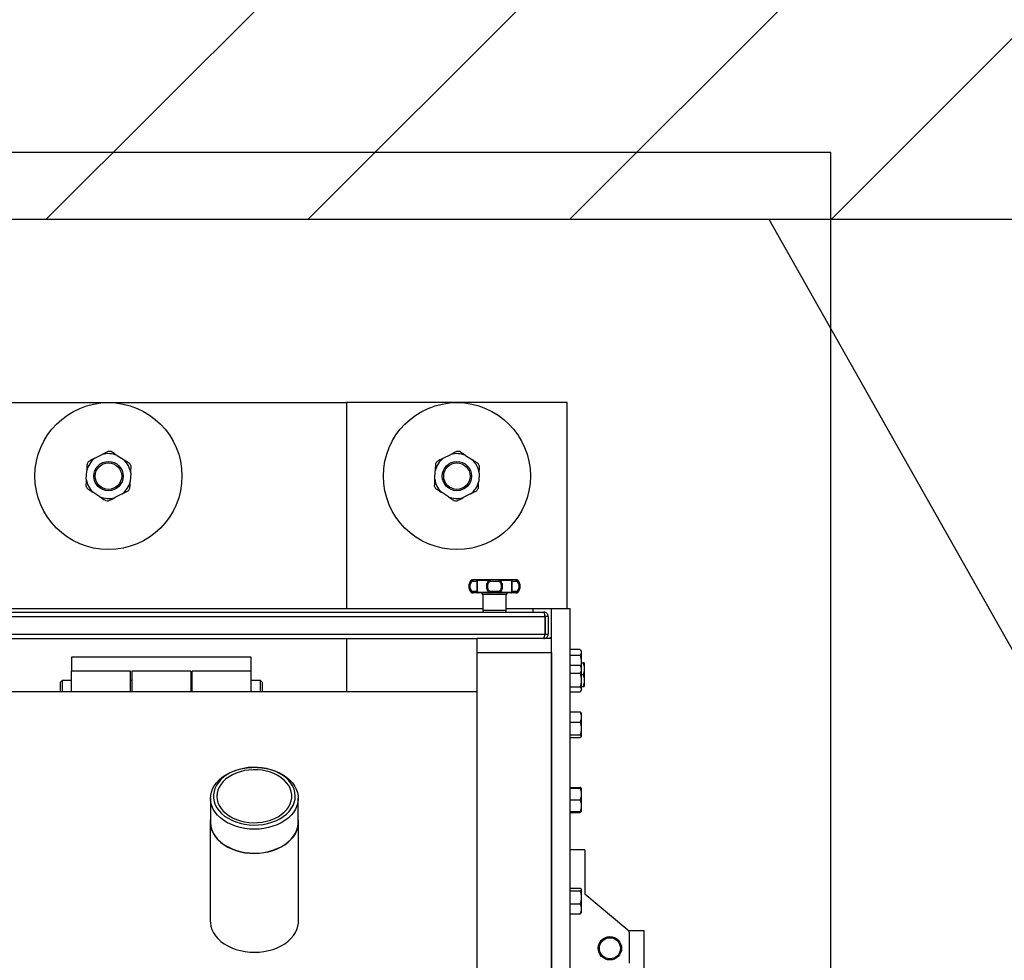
# Model space of a CAD drawing. Extents: x -21.9 to 51.8, y -25 to 17.
# Tile 29 of 53: x 14.404 to 15.069, y -6.635 to -6. Entities that reach past the tile are written whole.
import ezdxf

# ---------------------------------------------------------------- set-up
doc = ezdxf.new("R2010")
doc.units = 0
doc.header["$MEASUREMENT"] = 0
for name, color, linetype in [('ELETROCALHA', 150, 'Continuous'), ('LINHA', 40, 'Continuous'), ('PAREDES', 8, 'Continuous')]:
    doc.layers.add(name, color=color, linetype=linetype)

# ---------------------------------------------------------------- blocks, each defined once
blk = doc.blocks.new('LS- 19')
for p, q in [((-131.71659, 58.90441), (-131.26481, 58.90441)), ((-131.26481, 58.90441), (-131.26481, 58.76537)), ((-131.11583, 58.90441), (-131.26481, 58.90441)), ((-131.11583, 58.76537), (-131.11583, 58.90441)), ((-131.43494, 58.86677), (-131.42992, 58.86931)), ((-131.41991, 58.86876), (-131.4152, 58.86569)), ((-131.19956, 58.86677), (-131.19454, 58.86931)), ((-131.18453, 58.86876), (-131.17982, 58.86569)), ((-131.44073, 58.85276), (-131.44042, 58.85838)), ((-131.41067, 58.85674), (-131.41098, 58.85112)), ((-131.20535, 58.85276), (-131.20504, 58.85838)), ((-131.17529, 58.85674), (-131.1756, 58.85112)), ((-131.43149, 58.84074), (-131.4362, 58.84382)), ((-131.41646, 58.84273), (-131.42148, 58.84019)), ((-131.19611, 58.84074), (-131.20082, 58.84382)), ((-131.18108, 58.84273), (-131.1861, 58.84019)), ((-131.18065, 58.78445), (-131.17998, 58.78445)), ((-131.17994, 58.78476), (-131.17987, 58.78476)), ((-131.1799, 58.78377), (-131.17686, 58.78377)), ((-131.1764, 58.78445), (-131.16852, 58.78445)), ((-131.16798, 58.78377), (-131.16191, 58.78377)), ((-131.16137, 58.78445), (-131.15349, 58.78445)), ((-131.15303, 58.78377), (-131.14999, 58.78377)), ((-131.14995, 58.78476), (-131.1506, 58.78476)), ((-131.14991, 58.78445), (-131.14924, 58.78445)), ((-131.17998, 58.77613), (-131.18065, 58.77613)), ((-131.17929, 58.77582), (-131.17994, 58.77582)), ((-131.17686, 58.77682), (-131.1799, 58.77682)), ((-131.16852, 58.77613), (-131.1764, 58.77613)), ((-131.17289, 58.77483), (-131.17289, 58.7639)), ((-131.157, 58.77483), (-131.17289, 58.77483)), ((-131.16191, 58.77682), (-131.16798, 58.77682)), ((-131.15349, 58.77613), (-131.16137, 58.77613)), ((-131.157, 58.7639), (-131.157, 58.77483)), ((-131.14999, 58.77682), (-131.15303, 58.77682)), ((-131.15002, 58.77582), (-131.14995, 58.77582)), ((-131.14924, 58.77613), (-131.14991, 58.77613)), ((-131.84978, 58.76291), (-131.13163, 58.76291)), ((-131.80851, 58.76537), (-131.17289, 58.76537)), ((-131.157, 58.7639), (-131.17289, 58.7639)), ((-131.157, 58.76537), (-131.12641, 58.76537)), ((-131.13902, 58.76537), (-131.13902, 58.76291)), ((-131.12641, 57.59345), (-131.12641, 58.76537)), ((-131.12641, 58.76537), (-131.1138, 58.76537)), ((-131.1138, 57.59345), (-131.1138, 58.76537)), ((-131.85042, 58.75993), (-131.13098, 58.75993)), ((-131.13098, 58.75993), (-131.13098, 58.74801)), ((-131.12865, 58.75993), (-131.13063, 58.75993)), ((-131.13063, 58.75993), (-131.13063, 58.74801)), ((-131.12865, 58.75993), (-131.12865, 58.74801)), ((-131.85042, 58.74801), (-131.13098, 58.74801)), ((-131.13063, 58.74801), (-131.12865, 58.74801)), ((-131.80454, 58.74503), (-131.17686, 58.74503)), ((-131.26481, 58.74503), (-131.26481, 58.70896)), ((-131.17686, 58.74503), (-131.17686, 58.73557)), ((-131.12641, 58.74503), (-131.17686, 58.74503)), ((-131.13163, 58.74503), (-131.13163, 58.74549)), ((-131.12641, 58.74551), (-131.12767, 58.74551)), ((-131.12767, 58.74551), (-131.12767, 58.74503)), ((-131.12641, 58.73557), (-131.12641, 58.74503)), ((-131.17686, 58.73557), (-131.17686, 57.62325)), ((-131.17686, 58.73557), (-131.12641, 58.73557)), ((-131.12641, 58.73557), (-131.12641, 57.62325)), ((-131.1138, 58.73778), (-131.10706, 58.73778)), ((-131.10635, 58.73657), (-131.10688, 58.73749)), ((-131.10635, 58.73657), (-131.10635, 58.73575)), ((-131.10635, 58.73575), (-131.10635, 58.72915)), ((-131.45058, 58.7324), (-131.45058, 58.72294)), ((-131.32941, 58.7324), (-131.45058, 58.7324)), ((-131.32941, 58.72294), (-131.32941, 58.7324)), ((-131.1138, 58.73372), (-131.10706, 58.73372)), ((-131.10635, 58.72915), (-131.10635, 58.72601)), ((-131.10635, 58.72862), (-131.10507, 58.72862)), ((-131.10436, 58.72862), (-131.10436, 58.72465)), ((-131.41085, 58.72294), (-131.45058, 58.72294)), ((-131.45058, 58.70896), (-131.45058, 58.72294)), ((-131.41085, 58.70896), (-131.41085, 58.72294)), ((-131.37013, 58.72294), (-131.40986, 58.72294)), ((-131.40986, 58.72294), (-131.40986, 58.72138)), ((-131.40986, 58.72138), (-131.40986, 58.70896)), ((-131.37013, 58.72294), (-131.37013, 58.72138)), ((-131.37013, 58.72138), (-131.37013, 58.70896)), ((-131.32941, 58.72294), (-131.36914, 58.72294)), ((-131.36914, 58.70896), (-131.36914, 58.72294)), ((-131.32941, 58.70896), (-131.32941, 58.72294)), ((-131.1138, 58.72717), (-131.10706, 58.72717)), ((-131.1138, 58.72158), (-131.10706, 58.72158)), ((-131.10635, 58.72601), (-131.10673, 58.72667)), ((-131.10635, 58.72601), (-131.10635, 58.72437)), ((-131.10635, 58.72437), (-131.10635, 58.71704)), ((-131.10436, 58.72465), (-131.10436, 58.7167)), ((-131.45703, 58.71663), (-131.45803, 58.71564)), ((-131.45803, 58.70896), (-131.45803, 58.71564)), ((-131.45058, 58.71663), (-131.45703, 58.71663)), ((-131.45703, 58.71663), (-131.45703, 58.70896)), ((-131.40986, 58.71663), (-131.41085, 58.71663)), ((-131.36914, 58.71663), (-131.37013, 58.71663)), ((-131.32296, 58.71663), (-131.32941, 58.71663)), ((-131.32197, 58.71564), (-131.32296, 58.71663)), ((-131.32296, 58.70896), (-131.32296, 58.71663)), ((-131.32197, 58.71564), (-131.32197, 58.70896)), ((-131.10635, 58.72068), (-131.10507, 58.72068)), ((-131.10635, 58.71704), (-131.10635, 58.71073)), ((-131.10436, 58.7167), (-131.10436, 58.71273)), ((-131.17686, 58.70896), (-131.80454, 58.70896)), ((-131.1138, 58.71249), (-131.10706, 58.71249)), ((-131.1138, 58.70897), (-131.10706, 58.70897)), ((-131.10673, 58.70947), (-131.10635, 58.71012)), ((-131.10635, 58.71273), (-131.10507, 58.71273)), ((-131.10635, 58.71073), (-131.10635, 58.71012)), ((-131.1138, 58.6955), (-131.10706, 58.6955)), ((-131.10635, 58.69476), (-131.10644, 58.69492)), ((-131.10635, 58.69476), (-131.10635, 58.69206)), ((-131.1138, 58.68861), (-131.10706, 58.68861)), ((-131.10635, 58.69206), (-131.10635, 58.68427)), ((-131.10635, 58.68427), (-131.10635, 58.67902)), ((-131.1138, 58.67992), (-131.10706, 58.67992)), ((-131.1138, 58.67813), (-131.10706, 58.67813)), ((-131.10644, 58.67871), (-131.10635, 58.67887)), ((-131.10635, 58.67902), (-131.10635, 58.67887)), ((-131.32883, 58.65804), (-131.32895, 58.65803)), ((-131.32531, 58.65803), (-131.32543, 58.65804)), ((-131.1138, 58.64454), (-131.10706, 58.64454)), ((-131.1138, 58.64401), (-131.10706, 58.64401)), ((-131.10706, 58.64454), (-131.10691, 58.64401)), ((-131.10635, 58.64401), (-131.10635, 58.64004)), ((-131.35674, 58.63716), (-131.35674, 58.62099)), ((-131.29752, 58.62099), (-131.29752, 58.63716)), ((-131.1138, 58.63607), (-131.10706, 58.63607)), ((-131.10635, 58.64004), (-131.10635, 58.63209)), ((-131.1138, 58.62812), (-131.10706, 58.62812)), ((-131.1138, 58.62812), (-131.10706, 58.62812)), ((-131.10635, 58.63209), (-131.10635, 58.62812)), ((-131.1138, 58.62759), (-131.10706, 58.62759)), ((-131.35692, 58.62099), (-131.35692, 58.55421)), ((-131.29734, 58.55421), (-131.29734, 58.62099)), ((-131.10387, 58.60238), (-131.1138, 58.60238)), ((-131.10387, 58.60238), (-131.10387, 58.57259)), ((-131.1138, 58.57645), (-131.10706, 58.57645)), ((-131.1138, 58.57466), (-131.10706, 58.57466)), ((-131.10635, 58.57571), (-131.10644, 58.57586)), ((-131.10635, 58.57571), (-131.10635, 58.57556)), ((-131.10635, 58.57556), (-131.10635, 58.57032)), ((-131.10635, 58.57032), (-131.10635, 58.56253)), ((-131.10387, 58.57259), (-131.07479, 58.54836)), ((-131.1138, 58.56598), (-131.10706, 58.56598)), ((-131.10635, 58.56253), (-131.10635, 58.55982)), ((-131.1138, 58.55908), (-131.10706, 58.55908)), ((-131.10644, 58.55966), (-131.10635, 58.55982)), ((-131.0743, 58.54776), (-131.06414, 58.54776)), ((-131.07407, 58.54683), (-131.07407, 58.52591)), ((-131.06414, 58.54776), (-131.06414, 57.79992))]:
    blk.add_line(p, q)
blk.add_lwpolyline([(-132.03937, 57.61828), (-131.8904, 57.61828), (-131.8904, 57.28557), (-130.93786, 57.28557), (-130.93786, 59.07325), (-131.8904, 59.07325), (-131.8904, 58.74054), (-132.03937, 58.74054), (-132.03937, 57.61828)])
at = {"flags": 128}
for points in [[(-131.17929, 58.78476), (-131.17941, 58.78474), (-131.17953, 58.78468), (-131.17963, 58.78459), (-131.17972, 58.78447), (-131.1798, 58.78432), (-131.17985, 58.78415), (-131.17989, 58.78396), (-131.1799, 58.78377)], [(-131.16852, 58.78445), (-131.16851, 58.78452), (-131.16849, 58.78458), (-131.16847, 58.78464), (-131.16845, 58.78468), (-131.16843, 58.78472), (-131.16841, 58.78474), (-131.16838, 58.78476), (-131.16836, 58.78476)], [(-131.16836, 58.78476), (-131.16829, 58.78474), (-131.16822, 58.78468), (-131.16815, 58.78459), (-131.16809, 58.78447), (-131.16805, 58.78432), (-131.16801, 58.78415), (-131.16799, 58.78396), (-131.16798, 58.78377)], [(-131.16191, 58.78377), (-131.1619, 58.78396), (-131.16188, 58.78415), (-131.16185, 58.78432), (-131.1618, 58.78447), (-131.16174, 58.78459), (-131.16168, 58.78468), (-131.1616, 58.78474), (-131.16153, 58.78476)], [(-131.16153, 58.78476), (-131.16151, 58.78476), (-131.16148, 58.78474), (-131.16146, 58.78472), (-131.16144, 58.78468), (-131.16142, 58.78464), (-131.1614, 58.78458), (-131.16138, 58.78452), (-131.16137, 58.78445)], [(-131.14999, 58.78377), (-131.15, 58.78396), (-131.15004, 58.78415), (-131.15009, 58.78432), (-131.15017, 58.78447), (-131.15026, 58.78459), (-131.15036, 58.78468), (-131.15048, 58.78474), (-131.1506, 58.78476)], [(-131.1799, 58.77682), (-131.17989, 58.77662), (-131.17985, 58.77643), (-131.1798, 58.77626), (-131.17972, 58.77611), (-131.17963, 58.77599), (-131.17953, 58.7759), (-131.17941, 58.77584), (-131.17929, 58.77582)], [(-131.16852, 58.77613), (-131.16851, 58.77606), (-131.16849, 58.776), (-131.16847, 58.77595), (-131.16845, 58.7759), (-131.16843, 58.77587), (-131.16841, 58.77584), (-131.16838, 58.77583), (-131.16836, 58.77582)], [(-131.16798, 58.77682), (-131.16799, 58.77662), (-131.16801, 58.77643), (-131.16805, 58.77626), (-131.16809, 58.77611), (-131.16815, 58.77599), (-131.16822, 58.7759), (-131.16829, 58.77584), (-131.16836, 58.77582)], [(-131.16153, 58.77582), (-131.1616, 58.77584), (-131.16168, 58.7759), (-131.16174, 58.77599), (-131.1618, 58.77611), (-131.16185, 58.77626), (-131.16188, 58.77643), (-131.1619, 58.77662), (-131.16191, 58.77682)], [(-131.16153, 58.77582), (-131.16151, 58.77583), (-131.16148, 58.77584), (-131.16146, 58.77587), (-131.16144, 58.7759), (-131.16142, 58.77595), (-131.1614, 58.776), (-131.16138, 58.77606), (-131.16137, 58.77613)], [(-131.1506, 58.77582), (-131.15048, 58.77584), (-131.15036, 58.7759), (-131.15026, 58.77599), (-131.15017, 58.77611), (-131.15009, 58.77626), (-131.15004, 58.77643), (-131.15, 58.77662), (-131.14999, 58.77682)], [(-131.3176, 58.61736), (-131.32074, 58.61674), (-131.32396, 58.61636), (-131.32721, 58.61624), (-131.33047, 58.61638), (-131.33369, 58.61676), (-131.33682, 58.61739), (-131.33984, 58.61827), (-131.3427, 58.61937), (-131.34538, 58.62069), (-131.34783, 58.62221), (-131.35004, 58.62391), (-131.35196, 58.62577), (-131.35358, 58.62777), (-131.35489, 58.62988), (-131.35585, 58.63208), (-131.35647, 58.63434), (-131.35673, 58.63664), (-131.35663, 58.63894), (-131.35617, 58.64122), (-131.35536, 58.64346), (-131.35421, 58.64561), (-131.35273, 58.64766), (-131.35094, 58.64959), (-131.34886, 58.65137), (-131.34651, 58.65297), (-131.34393, 58.65438), (-131.34115, 58.65558), (-131.33819, 58.65656), (-131.33511, 58.6573), (-131.33192, 58.6578), (-131.32895, 58.65803)], [(-131.31824, 58.62009), (-131.31531, 58.62093), (-131.31254, 58.62199), (-131.30997, 58.62328), (-131.30761, 58.62476), (-131.30551, 58.62642), (-131.30369, 58.62824), (-131.30218, 58.63019), (-131.30099, 58.63226), (-131.30015, 58.6344), (-131.29965, 58.6366), (-131.29951, 58.63883), (-131.29974, 58.64105), (-131.30032, 58.64324), (-131.30125, 58.64537), (-131.30251, 58.64741), (-131.3041, 58.64934), (-131.30599, 58.65112), (-131.30815, 58.65274), (-131.31057, 58.65418), (-131.31319, 58.65541), (-131.316, 58.65642), (-131.31896, 58.6572), (-131.32202, 58.65774), (-131.32514, 58.65802), (-131.3283, 58.65806), (-131.33144, 58.65784), (-131.33452, 58.65736), (-131.3375, 58.65665), (-131.34035, 58.65569), (-131.34303, 58.65452), (-131.3455, 58.65313), (-131.34773, 58.65156), (-131.3497, 58.64981), (-131.35136, 58.64792), (-131.35272, 58.64591), (-131.35374, 58.6438), (-131.35441, 58.64163), (-131.35472, 58.63941), (-131.35468, 58.63718), (-131.35428, 58.63497), (-131.35352, 58.63281), (-131.35242, 58.63072), (-131.35099, 58.62874), (-131.34925, 58.62688), (-131.34722, 58.62517), (-131.34493, 58.62364), (-131.34241, 58.62231), (-131.33968, 58.62118), (-131.3368, 58.62029), (-131.33378, 58.61963), (-131.33069, 58.61921), (-131.32754, 58.61905), (-131.32439, 58.61915), (-131.32127, 58.61949), (-131.31824, 58.62009)], [(-131.31897, 58.62163), (-131.3162, 58.62243), (-131.31357, 58.62345), (-131.31114, 58.62469), (-131.30893, 58.62612), (-131.30697, 58.62773), (-131.3053, 58.62949), (-131.30393, 58.63138), (-131.3029, 58.63337), (-131.3022, 58.63543), (-131.30185, 58.63754), (-131.30185, 58.63966), (-131.30221, 58.64176), (-131.30292, 58.64382), (-131.30397, 58.64581), (-131.30535, 58.64769), (-131.30703, 58.64945), (-131.30899, 58.65105), (-131.31121, 58.65248), (-131.31365, 58.65371), (-131.31628, 58.65473), (-131.31906, 58.65552), (-131.32196, 58.65608), (-131.32493, 58.65639), (-131.32793, 58.65644), (-131.33092, 58.65625), (-131.33385, 58.65581), (-131.33669, 58.65513), (-131.3394, 58.65421), (-131.34193, 58.65308), (-131.34426, 58.65174), (-131.34635, 58.65022), (-131.34816, 58.64853), (-131.34968, 58.6467), (-131.35089, 58.64476), (-131.35176, 58.64273), (-131.35228, 58.64065), (-131.35246, 58.63853), (-131.35227, 58.63641), (-131.35174, 58.63433), (-131.35085, 58.6323), (-131.34964, 58.63036), (-131.34811, 58.62854), (-131.34628, 58.62686), (-131.34419, 58.62534), (-131.34186, 58.62401), (-131.33932, 58.62288), (-131.3366, 58.62197), (-131.33376, 58.6213), (-131.33082, 58.62086), (-131.32783, 58.62068), (-131.32483, 58.62075), (-131.32187, 58.62106), (-131.31897, 58.62163)], [(-131.32531, 58.65803), (-131.32218, 58.65778), (-131.31899, 58.65727), (-131.31591, 58.65651), (-131.31297, 58.65552), (-131.31019, 58.65431), (-131.30762, 58.65289), (-131.30529, 58.65128), (-131.30323, 58.6495), (-131.30145, 58.64756), (-131.29998, 58.6455), (-131.29885, 58.64334), (-131.29806, 58.64111), (-131.29762, 58.63883), (-131.29754, 58.63652), (-131.29782, 58.63423), (-131.29845, 58.63197), (-131.29943, 58.62977), (-131.30075, 58.62766), (-131.30239, 58.62567), (-131.30433, 58.62382), (-131.30655, 58.62212), (-131.30901, 58.62062), (-131.3117, 58.61931), (-131.31457, 58.61822), (-131.3176, 58.61736)], [(-131.35674, 58.62335), (-131.35689, 58.62207), (-131.35688, 58.61979), (-131.35652, 58.61752), (-131.35582, 58.6153), (-131.35478, 58.61314), (-131.35341, 58.61108), (-131.35174, 58.60913), (-131.34978, 58.60732), (-131.34756, 58.60567), (-131.34509, 58.6042), (-131.34242, 58.60292), (-131.33956, 58.60186), (-131.33656, 58.60102), (-131.33345, 58.60042), (-131.33027, 58.60006), (-131.32704, 58.59994), (-131.32382, 58.60007), (-131.32064, 58.60045), (-131.31754, 58.60106)], [(-131.31754, 58.60106), (-131.31454, 58.60191), (-131.3117, 58.60299), (-131.30903, 58.60427), (-131.30658, 58.60575), (-131.30437, 58.60741), (-131.30242, 58.60923), (-131.30077, 58.61118), (-131.29942, 58.61326), (-131.2984, 58.61542), (-131.29771, 58.61764), (-131.29737, 58.61991), (-131.29738, 58.62219), (-131.29752, 58.62335)], [(-131.35674, 58.62099), (-131.35673, 58.62047), (-131.35647, 58.61817), (-131.35585, 58.61591), (-131.35489, 58.61371), (-131.35358, 58.6116), (-131.35196, 58.6096), (-131.35004, 58.60774), (-131.34783, 58.60604), (-131.34538, 58.60452), (-131.3427, 58.6032), (-131.33984, 58.6021), (-131.33682, 58.60123), (-131.33369, 58.60059), (-131.33047, 58.60021), (-131.32721, 58.60007), (-131.32396, 58.6002), (-131.32074, 58.60057), (-131.3176, 58.60119)], [(-131.3176, 58.60119), (-131.31457, 58.60205), (-131.3117, 58.60314), (-131.30901, 58.60445), (-131.30655, 58.60596), (-131.30433, 58.60765), (-131.30239, 58.6095), (-131.30075, 58.61149), (-131.29943, 58.6136), (-131.29845, 58.6158), (-131.29782, 58.61806), (-131.29754, 58.62035), (-131.29752, 58.62099)], [(-131.35692, 58.55421), (-131.35688, 58.55301), (-131.35652, 58.55075), (-131.35582, 58.54852), (-131.35478, 58.54636), (-131.35341, 58.5443), (-131.35174, 58.54235), (-131.34978, 58.54054), (-131.34756, 58.53889), (-131.34509, 58.53742), (-131.34242, 58.53614), (-131.33956, 58.53508), (-131.33656, 58.53425), (-131.33345, 58.53364), (-131.33027, 58.53328), (-131.32704, 58.53316), (-131.32382, 58.53329), (-131.32064, 58.53367), (-131.31754, 58.53428)], [(-131.31754, 58.53428), (-131.31454, 58.53513), (-131.3117, 58.53621), (-131.30903, 58.53749), (-131.30658, 58.53897), (-131.30437, 58.54063), (-131.30242, 58.54245), (-131.30077, 58.54441), (-131.29942, 58.54648), (-131.2984, 58.54864), (-131.29771, 58.55087), (-131.29737, 58.55313), (-131.29734, 58.55421)]]:
    blk.add_lwpolyline(points, dxfattribs=at)
for centre, radius in [((-131.4257, 58.85475), 0.04966), ((-131.19032, 58.85475), 0.04966), ((-131.4257, 58.85475), 0.00993), ((-131.4257, 58.85475), 0.00894), ((-131.19032, 58.85475), 0.00993), ((-131.19032, 58.85475), 0.00894), ((-131.08698, 58.53584), 0.00788), ((-131.08698, 58.53584), 0.00714)]:
    blk.add_circle(centre, radius)
for centre, radius, start, end in [((-131.4257, 58.85475), 0.01516, 67.53397, 106.15079), ((-131.4257, 58.85475), 0.01665, 83.36975, 90.31501), ((-131.19032, 58.85475), 0.01516, 67.53397, 106.15079), ((-131.19032, 58.85475), 0.01665, 83.36975, 90.31501), ((-131.4257, 58.85475), 0.01516, 127.53397, 166.15079), ((-131.4257, 58.85475), 0.01665, 143.36975, 150.31501), ((-131.4257, 58.85475), 0.01516, 7.53397, 46.15079), ((-131.4257, 58.85475), 0.01665, 23.36975, 30.31501), ((-131.19032, 58.85475), 0.01516, 127.53397, 166.15079), ((-131.19032, 58.85475), 0.01665, 143.36975, 150.31501), ((-131.19032, 58.85475), 0.01516, 7.53397, 46.15079), ((-131.19032, 58.85475), 0.01665, 23.36975, 30.31501), ((-131.4257, 58.85475), 0.01665, 203.36975, 210.31501), ((-131.4257, 58.85475), 0.01516, 187.53397, 226.15079), ((-131.4257, 58.85475), 0.01516, 307.53397, 346.15079), ((-131.19032, 58.85475), 0.01665, 203.36975, 210.31501), ((-131.19032, 58.85475), 0.01516, 187.53397, 226.15079), ((-131.19032, 58.85475), 0.01516, 307.53397, 346.15079), ((-131.4257, 58.85475), 0.01516, 247.53397, 286.15079), ((-131.4257, 58.85475), 0.01665, 323.36975, 330.31501), ((-131.19032, 58.85475), 0.01516, 247.53397, 286.15079), ((-131.19032, 58.85475), 0.01665, 323.36975, 330.31501), ((-131.4257, 58.85475), 0.01665, 263.36975, 270.31501), ((-131.19032, 58.85475), 0.01665, 263.36975, 270.31501), ((-131.1763, 58.78029), 0.00602, 136.2623, 223.7377), ((-131.17994, 58.78377), 0.000993, 90, 136.2623), ((-131.17929, 58.78383), 0.000932, 90.25002, 137.84997), ((-131.17588, 58.78377), 0.000989, 90.25191, 180.24628), ((-131.17585, 58.78411), 0.000652, 92.61971, 148.09483), ((-131.15404, 58.78411), 0.000652, 31.90828, 87.38283), ((-131.15402, 58.78377), 0.000989, 359.75371, 89.75154), ((-131.1506, 58.78383), 0.000932, 42.15236, 89.74765), ((-131.14995, 58.78377), 0.000993, 43.7377, 90), ((-131.15359, 58.78029), 0.00602, 316.2623, 43.7377), ((-131.17994, 58.77682), 0.000993, 223.7377, 270), ((-131.17929, 58.77675), 0.000932, 222.14988, 269.75116), ((-131.17588, 58.77681), 0.000989, 179.75378, 269.74802), ((-131.17585, 58.77647), 0.000652, 211.90489, 267.38177), ((-131.17388, 58.77483), 0.000993, 0, 90), ((-131.15601, 58.77483), 0.000993, 90, 180), ((-131.15402, 58.77681), 0.000989, 270.24852, 0.24623), ((-131.15404, 58.77647), 0.000652, 272.61569, 328.09199), ((-131.1506, 58.77675), 0.000932, 270.25117, 317.84779), ((-131.14995, 58.77682), 0.000993, 270, 316.2623), ((-131.1719, 58.7639), 0.000993, 180, 270), ((-131.15799, 58.7639), 0.000993, 270, 0), ((-131.07606, 58.54683), 0.00199, 0, 50.19443)]:
    blk.add_arc(centre, radius, start, end)
for points, knots in [([(-131.42579, 58.8714), (-131.42598, 58.87131), (-131.42733, 58.87062), (-131.42872, 58.86992), (-131.42992, 58.86931)], [0, 0, 0, 0, 0.136308, 1, 1, 1, 1]), ([(-131.41991, 58.86876), (-131.42038, 58.86907), (-131.42169, 58.86992), (-131.42296, 58.87076), (-131.42378, 58.87129)], [0, 0, 0, 0, 0.363481, 1, 1, 1, 1]), ([(-131.19041, 58.8714), (-131.1906, 58.87131), (-131.19195, 58.87062), (-131.19334, 58.86992), (-131.19454, 58.86931)], [0, 0, 0, 0, 0.136308, 1, 1, 1, 1]), ([(-131.18453, 58.86876), (-131.185, 58.86907), (-131.18631, 58.86992), (-131.18758, 58.87076), (-131.1884, 58.87129)], [0, 0, 0, 0, 0.363481, 1, 1, 1, 1]), ([(-131.44017, 58.863), (-131.44018, 58.86279), (-131.44026, 58.86127), (-131.44035, 58.85972), (-131.44042, 58.85838)], [0, 0, 0, 0, 0.136299, 1, 1, 1, 1]), ([(-131.43494, 58.86677), (-131.43505, 58.86672), (-131.43644, 58.86602), (-131.4378, 58.86532), (-131.43906, 58.86469)], [0, 0, 0, 0, 0.078411, 1, 1, 1, 1]), ([(-131.41133, 58.86316), (-131.41184, 58.86349), (-131.41312, 58.86433), (-131.41442, 58.86518), (-131.4152, 58.86569)], [0, 0, 0, 0, 0.404181, 1, 1, 1, 1]), ([(-131.41067, 58.85674), (-131.41066, 58.85686), (-131.41058, 58.85842), (-131.41049, 58.85995), (-131.41042, 58.86136)], [0, 0, 0, 0, 0.078409, 1, 1, 1, 1]), ([(-131.20479, 58.863), (-131.2048, 58.86279), (-131.20488, 58.86127), (-131.20497, 58.85972), (-131.20504, 58.85838)], [0, 0, 0, 0, 0.136299, 1, 1, 1, 1]), ([(-131.19956, 58.86677), (-131.19967, 58.86672), (-131.20106, 58.86602), (-131.20242, 58.86532), (-131.20368, 58.86469)], [0, 0, 0, 0, 0.078411, 1, 1, 1, 1]), ([(-131.17595, 58.86316), (-131.17646, 58.86349), (-131.17774, 58.86433), (-131.17904, 58.86518), (-131.17982, 58.86569)], [0, 0, 0, 0, 0.404181, 1, 1, 1, 1]), ([(-131.17529, 58.85674), (-131.17528, 58.85686), (-131.1752, 58.85842), (-131.17511, 58.85995), (-131.17504, 58.86136)], [0, 0, 0, 0, 0.078409, 1, 1, 1, 1]), ([(-131.44073, 58.85276), (-131.44074, 58.85264), (-131.44082, 58.85109), (-131.44091, 58.84956), (-131.44098, 58.84815)], [0, 0, 0, 0, 0.078408, 1, 1, 1, 1]), ([(-131.41124, 58.84651), (-131.41122, 58.84671), (-131.41114, 58.84823), (-131.41105, 58.84978), (-131.41098, 58.85112)], [0, 0, 0, 0, 0.136299, 1, 1, 1, 1]), ([(-131.20535, 58.85276), (-131.20536, 58.85264), (-131.20544, 58.85109), (-131.20553, 58.84956), (-131.2056, 58.84815)], [0, 0, 0, 0, 0.078408, 1, 1, 1, 1]), ([(-131.17586, 58.84651), (-131.17584, 58.84671), (-131.17576, 58.84823), (-131.17567, 58.84978), (-131.1756, 58.85112)], [0, 0, 0, 0, 0.136299, 1, 1, 1, 1]), ([(-131.44007, 58.84635), (-131.43956, 58.84601), (-131.43828, 58.84518), (-131.43698, 58.84433), (-131.4362, 58.84382)], [0, 0, 0, 0, 0.404186, 1, 1, 1, 1]), ([(-131.43149, 58.84074), (-131.43102, 58.84043), (-131.42972, 58.83958), (-131.42844, 58.83875), (-131.42762, 58.83821)], [0, 0, 0, 0, 0.363475, 1, 1, 1, 1]), ([(-131.41646, 58.84273), (-131.41636, 58.84279), (-131.41496, 58.84349), (-131.4136, 58.84418), (-131.41234, 58.84482)], [0, 0, 0, 0, 0.078411, 1, 1, 1, 1]), ([(-131.20469, 58.84635), (-131.20418, 58.84601), (-131.2029, 58.84518), (-131.2016, 58.84433), (-131.20082, 58.84382)], [0, 0, 0, 0, 0.404186, 1, 1, 1, 1]), ([(-131.19611, 58.84074), (-131.19564, 58.84043), (-131.19434, 58.83958), (-131.19306, 58.83875), (-131.19224, 58.83821)], [0, 0, 0, 0, 0.363475, 1, 1, 1, 1]), ([(-131.18108, 58.84273), (-131.18098, 58.84279), (-131.17958, 58.84349), (-131.17822, 58.84418), (-131.17696, 58.84482)], [0, 0, 0, 0, 0.078411, 1, 1, 1, 1]), ([(-131.42561, 58.8381), (-131.42542, 58.8382), (-131.42407, 58.83888), (-131.42268, 58.83958), (-131.42148, 58.84019)], [0, 0, 0, 0, 0.136307, 1, 1, 1, 1]), ([(-131.19023, 58.8381), (-131.19004, 58.8382), (-131.18869, 58.83888), (-131.1873, 58.83958), (-131.1861, 58.84019)], [0, 0, 0, 0, 0.136307, 1, 1, 1, 1]), ([(-131.17998, 58.78445), (-131.18025, 58.78421), (-131.1808, 58.78372), (-131.18144, 58.78271), (-131.18188, 58.78154), (-131.18194, 58.78071), (-131.18197, 58.78029)], [0, 0, 0, 0, 0.241824, 0.49243, 0.745503, 1, 1, 1, 1]), ([(-131.1799, 58.77682), (-131.18011, 58.77702), (-131.18053, 58.77743), (-131.18102, 58.77828), (-131.18134, 58.77925), (-131.18145, 58.78029), (-131.18134, 58.78134), (-131.18102, 58.7823), (-131.18053, 58.78315), (-131.18011, 58.78356), (-131.1799, 58.78377)], [0, 0, 0, 0, 0.1207305, 0.2446622, 0.3716769, 0.5004595, 0.6291981, 0.7561923, 0.8799424, 1, 1, 1, 1]), ([(-131.17998, 58.78445), (-131.18, 58.7844), (-131.18003, 58.78432), (-131.18002, 58.78414), (-131.17999, 58.78397), (-131.17993, 58.78383), (-131.1799, 58.78377)], [0, 0, 0, 0, 0.2942242, 0.4999901, 0.7534961, 1, 1, 1, 1]), ([(-131.17588, 58.78476), (-131.17599, 58.78476), (-131.17621, 58.78476), (-131.17696, 58.78476), (-131.17797, 58.78476), (-131.17886, 58.78476), (-131.17929, 58.78476)], [0, 0, 0, 0, 0.247584, 0.499993, 0.752421, 1, 1, 1, 1]), ([(-131.1764, 58.78445), (-131.17647, 58.78441), (-131.17659, 58.78433), (-131.17673, 58.78416), (-131.17683, 58.78397), (-131.17685, 58.78384), (-131.17686, 58.78377)], [0, 0, 0, 0, 0.246469, 0.499979, 0.735254, 1, 1, 1, 1]), ([(-131.17686, 58.78377), (-131.17684, 58.78357), (-131.17679, 58.78322), (-131.1768, 58.78273), (-131.1768, 58.78252)], [0, 0, 0, 0, 0.575163, 1, 1, 1, 1]), ([(-131.1768, 58.78252), (-131.1768, 58.78244), (-131.1768, 58.78209), (-131.17682, 58.78132), (-131.17683, 58.78029), (-131.17682, 58.77926), (-131.1768, 58.77849), (-131.1768, 58.77814), (-131.1768, 58.77806)], [0, 0, 0, 0, 0.058798, 0.277912, 0.499951, 0.721985, 0.940777, 1, 1, 1, 1]), ([(-131.1765, 58.78029), (-131.17649, 58.78071), (-131.17649, 58.78154), (-131.17643, 58.7827), (-131.17637, 58.78372), (-131.17639, 58.78421), (-131.1764, 58.78445)], [0, 0, 0, 0, 0.2541394, 0.5067635, 0.7569809, 1, 1, 1, 1]), ([(-131.16836, 58.78476), (-131.16977, 58.78476), (-131.1726, 58.78476), (-131.17479, 58.78476), (-131.17588, 58.78476)], [0, 0, 0, 0, 0.500001, 1, 1, 1, 1]), ([(-131.16852, 58.78445), (-131.1688, 58.78421), (-131.16938, 58.78372), (-131.16996, 58.78271), (-131.17034, 58.78154), (-131.17039, 58.78071), (-131.17041, 58.78029)], [0, 0, 0, 0, 0.242584, 0.493126, 0.745703, 1, 1, 1, 1]), ([(-131.16798, 58.77682), (-131.16821, 58.77702), (-131.16869, 58.77743), (-131.16917, 58.77828), (-131.16946, 58.77925), (-131.16956, 58.78029), (-131.16946, 58.78133), (-131.16917, 58.7823), (-131.16869, 58.78315), (-131.16821, 58.78356), (-131.16798, 58.78377)], [0, 0, 0, 0, 0.120223, 0.24408, 0.37105, 0.499766, 0.628585, 0.755511, 0.879368, 1, 1, 1, 1]), ([(-131.16798, 58.78377), (-131.16802, 58.78384), (-131.1681, 58.78397), (-131.16824, 58.78416), (-131.16838, 58.78433), (-131.16848, 58.78441), (-131.16852, 58.78445)], [0, 0, 0, 0, 0.258068, 0.499988, 0.75347, 1, 1, 1, 1]), ([(-131.16153, 58.78476), (-131.16208, 58.78476), (-131.16318, 58.78476), (-131.16495, 58.78476), (-131.16671, 58.78476), (-131.16781, 58.78476), (-131.16836, 58.78476)], [0, 0, 0, 0, 0.247581, 0.5, 0.752419, 1, 1, 1, 1]), ([(-131.16191, 58.78377), (-131.16187, 58.78383), (-131.16179, 58.78397), (-131.16166, 58.78415), (-131.16151, 58.78432), (-131.16142, 58.7844), (-131.16137, 58.78445)], [0, 0, 0, 0, 0.246512, 0.500048, 0.712318, 1, 1, 1, 1]), ([(-131.16191, 58.78377), (-131.16168, 58.78356), (-131.1612, 58.78315), (-131.16072, 58.7823), (-131.16043, 58.78133), (-131.16033, 58.78029), (-131.16043, 58.77925), (-131.16072, 58.77828), (-131.1612, 58.77743), (-131.16168, 58.77702), (-131.16191, 58.77682)], [0, 0, 0, 0, 0.120636, 0.244492, 0.371416, 0.500234, 0.628949, 0.755917, 0.879774, 1, 1, 1, 1]), ([(-131.15401, 58.78476), (-131.1551, 58.78476), (-131.15729, 58.78476), (-131.16012, 58.78476), (-131.16153, 58.78476)], [0, 0, 0, 0, 0.499996, 1, 1, 1, 1]), ([(-131.15948, 58.78029), (-131.1595, 58.78071), (-131.15955, 58.78154), (-131.15993, 58.78271), (-131.16051, 58.78372), (-131.16109, 58.78421), (-131.16137, 58.78445)], [0, 0, 0, 0, 0.254297, 0.506875, 0.757049, 1, 1, 1, 1]), ([(-131.1506, 58.78476), (-131.15103, 58.78476), (-131.15192, 58.78476), (-131.15293, 58.78476), (-131.15369, 58.78476), (-131.1539, 58.78476), (-131.15401, 58.78476)], [0, 0, 0, 0, 0.247585, 0.500007, 0.752415, 1, 1, 1, 1]), ([(-131.15349, 58.78445), (-131.1535, 58.78421), (-131.15352, 58.78372), (-131.15346, 58.7827), (-131.15341, 58.78154), (-131.1534, 58.78071), (-131.15339, 58.78029)], [0, 0, 0, 0, 0.242661, 0.49339, 0.745961, 1, 1, 1, 1]), ([(-131.15349, 58.78445), (-131.15343, 58.78441), (-131.1533, 58.78433), (-131.15316, 58.78415), (-131.15306, 58.78396), (-131.15304, 58.78383), (-131.15303, 58.78377)], [0, 0, 0, 0, 0.2464666, 0.4999749, 0.760478, 1, 1, 1, 1]), ([(-131.15309, 58.78252), (-131.15309, 58.78273), (-131.1531, 58.78322), (-131.15305, 58.78357), (-131.15303, 58.78377)], [0, 0, 0, 0, 0.425989, 1, 1, 1, 1]), ([(-131.15309, 58.77806), (-131.15309, 58.77814), (-131.15309, 58.77849), (-131.15307, 58.77926), (-131.15306, 58.78029), (-131.15307, 58.78132), (-131.15309, 58.78209), (-131.15309, 58.78244), (-131.15309, 58.78252)], [0, 0, 0, 0, 0.058967, 0.277888, 0.499891, 0.721814, 0.940712, 1, 1, 1, 1]), ([(-131.14991, 58.78445), (-131.1499, 58.78444), (-131.14989, 58.7844), (-131.14986, 58.78431), (-131.14986, 58.78416), (-131.14991, 58.78396), (-131.14996, 58.78383), (-131.14999, 58.78377)], [0, 0, 0, 0, 0.07947, 0.225055, 0.51439, 0.762924, 1, 1, 1, 1]), ([(-131.14999, 58.78377), (-131.14978, 58.78356), (-131.14936, 58.78315), (-131.14887, 58.7823), (-131.14855, 58.78133), (-131.14844, 58.78029), (-131.14855, 58.77925), (-131.14887, 58.77828), (-131.14936, 58.77743), (-131.14978, 58.77702), (-131.14999, 58.77682)], [0, 0, 0, 0, 0.120731, 0.244659, 0.371676, 0.500459, 0.629198, 0.756193, 0.879947, 1, 1, 1, 1]), ([(-131.14792, 58.78029), (-131.14795, 58.78071), (-131.14801, 58.78154), (-131.14845, 58.7827), (-131.14909, 58.78372), (-131.14964, 58.78421), (-131.14991, 58.78445)], [0, 0, 0, 0, 0.254117, 0.50676, 0.756981, 1, 1, 1, 1]), ([(-131.18197, 58.78029), (-131.18194, 58.77987), (-131.18188, 58.77904), (-131.18144, 58.77788), (-131.1808, 58.77686), (-131.18025, 58.77637), (-131.17998, 58.77613)], [0, 0, 0, 0, 0.254117, 0.50676, 0.756981, 1, 1, 1, 1]), ([(-131.1799, 58.77682), (-131.17992, 58.77677), (-131.17998, 58.77663), (-131.18002, 58.77645), (-131.18003, 58.77626), (-131.18, 58.77618), (-131.17998, 58.77613)], [0, 0, 0, 0, 0.176112, 0.499854, 0.713848, 1, 1, 1, 1]), ([(-131.17588, 58.77582), (-131.17599, 58.77582), (-131.17621, 58.77582), (-131.17696, 58.77582), (-131.17797, 58.77582), (-131.17886, 58.77582), (-131.17929, 58.77582)], [0, 0, 0, 0, 0.247584, 0.499993, 0.752421, 1, 1, 1, 1]), ([(-131.1768, 58.77806), (-131.1768, 58.77785), (-131.17679, 58.77736), (-131.17684, 58.77702), (-131.17686, 58.77682)], [0, 0, 0, 0, 0.424429, 1, 1, 1, 1]), ([(-131.1764, 58.77613), (-131.17647, 58.77617), (-131.17659, 58.77626), (-131.17673, 58.77643), (-131.17683, 58.77661), (-131.17685, 58.77675), (-131.17686, 58.77682)], [0, 0, 0, 0, 0.256359, 0.499965, 0.74667, 1, 1, 1, 1]), ([(-131.1764, 58.77613), (-131.17639, 58.77637), (-131.17637, 58.77686), (-131.17643, 58.77788), (-131.17649, 58.77904), (-131.17649, 58.77987), (-131.1765, 58.78029)], [0, 0, 0, 0, 0.242661, 0.49339, 0.745963, 1, 1, 1, 1]), ([(-131.16836, 58.77582), (-131.16977, 58.77582), (-131.1726, 58.77582), (-131.17479, 58.77582), (-131.17588, 58.77582)], [0, 0, 0, 0, 0.500001, 1, 1, 1, 1]), ([(-131.17041, 58.78029), (-131.17039, 58.77987), (-131.17034, 58.77904), (-131.16996, 58.77788), (-131.16937, 58.77686), (-131.1688, 58.77637), (-131.16852, 58.77613)], [0, 0, 0, 0, 0.254337, 0.507234, 0.757599, 1, 1, 1, 1]), ([(-131.16798, 58.77682), (-131.16802, 58.77675), (-131.1681, 58.77661), (-131.16824, 58.77643), (-131.16838, 58.77626), (-131.16848, 58.77617), (-131.16852, 58.77613)], [0, 0, 0, 0, 0.254514, 0.499989, 0.746293, 1, 1, 1, 1]), ([(-131.16153, 58.77582), (-131.16208, 58.77582), (-131.16318, 58.77582), (-131.16495, 58.77582), (-131.16671, 58.77582), (-131.16781, 58.77582), (-131.16836, 58.77582)], [0, 0, 0, 0, 0.247581, 0.5, 0.752419, 1, 1, 1, 1]), ([(-131.16137, 58.77613), (-131.16142, 58.77618), (-131.16151, 58.77626), (-131.16166, 58.77644), (-131.16179, 58.77662), (-131.16187, 58.77675), (-131.16191, 58.77682)], [0, 0, 0, 0, 0.284391, 0.499963, 0.75349, 1, 1, 1, 1]), ([(-131.15401, 58.77582), (-131.1551, 58.77582), (-131.15729, 58.77582), (-131.16012, 58.77582), (-131.16153, 58.77582)], [0, 0, 0, 0, 0.499996, 1, 1, 1, 1]), ([(-131.16137, 58.77613), (-131.16109, 58.77637), (-131.16051, 58.77686), (-131.15993, 58.77788), (-131.15955, 58.77904), (-131.1595, 58.77987), (-131.15948, 58.78029)], [0, 0, 0, 0, 0.2433372, 0.4927655, 0.7456628, 1, 1, 1, 1]), ([(-131.15401, 58.77582), (-131.15401, 58.77582), (-131.15389, 58.7758), (-131.15366, 58.77587), (-131.15339, 58.77602), (-131.15317, 58.77625), (-131.1531, 58.77645), (-131.15305, 58.77656)], [0, 0, 0, 0, 0.001949, 0.273372, 0.530346, 0.711747, 1, 1, 1, 1]), ([(-131.1506, 58.77582), (-131.15103, 58.77582), (-131.15192, 58.77582), (-131.15293, 58.77582), (-131.15369, 58.77582), (-131.1539, 58.77582), (-131.15401, 58.77582)], [0, 0, 0, 0, 0.247585, 0.500007, 0.752415, 1, 1, 1, 1]), ([(-131.15339, 58.78029), (-131.1534, 58.77987), (-131.15341, 58.77904), (-131.15346, 58.77788), (-131.15352, 58.77686), (-131.1535, 58.77637), (-131.15349, 58.77613)], [0, 0, 0, 0, 0.254137, 0.506764, 0.75698, 1, 1, 1, 1]), ([(-131.15303, 58.77682), (-131.15304, 58.77675), (-131.15306, 58.77662), (-131.15315, 58.77644), (-131.15329, 58.77627), (-131.15341, 58.77618), (-131.15349, 58.77613)], [0, 0, 0, 0, 0.234704, 0.500109, 0.696648, 1, 1, 1, 1]), ([(-131.15303, 58.77682), (-131.15305, 58.77702), (-131.1531, 58.77736), (-131.15309, 58.77785), (-131.15309, 58.77806)], [0, 0, 0, 0, 0.573693, 1, 1, 1, 1]), ([(-131.14991, 58.77613), (-131.1499, 58.77616), (-131.14986, 58.77625), (-131.14986, 58.77642), (-131.14991, 58.77663), (-131.14997, 58.77676), (-131.14999, 58.77682)], [0, 0, 0, 0, 0.202202, 0.500013, 0.789135, 1, 1, 1, 1]), ([(-131.14991, 58.77613), (-131.14964, 58.77637), (-131.14909, 58.77686), (-131.14845, 58.77787), (-131.14801, 58.77904), (-131.14795, 58.77987), (-131.14792, 58.78029)], [0, 0, 0, 0, 0.241826, 0.492431, 0.745502, 1, 1, 1, 1]), ([(-131.13163, 58.76291), (-131.13158, 58.76288), (-131.13149, 58.76281), (-131.13135, 58.76229), (-131.13121, 58.76152), (-131.13109, 58.76068), (-131.13101, 58.76014), (-131.13098, 58.75993)], [0, 0, 0, 0, 0.216008, 0.432706, 0.649431, 0.866141, 1, 1, 1, 1]), ([(-131.12865, 58.75993), (-131.12868, 58.76027), (-131.12875, 58.76094), (-131.12927, 58.76184), (-131.13004, 58.76252), (-131.13087, 58.76286), (-131.13142, 58.7629), (-131.13163, 58.76291)], [0, 0, 0, 0, 0.216003, 0.432721, 0.649433, 0.866151, 1, 1, 1, 1]), ([(-131.13063, 58.75993), (-131.13065, 58.76005), (-131.13067, 58.76029), (-131.13085, 58.76059), (-131.13102, 58.76071), (-131.1311, 58.76076)], [0, 0, 0, 0, 0.363461, 0.726922, 1, 1, 1, 1]), ([(-131.13098, 58.74801), (-131.13105, 58.74768), (-131.1312, 58.74701), (-131.13141, 58.7461), (-131.13163, 58.74542), (-131.13182, 58.74508), (-131.13193, 58.74505), (-131.13198, 58.74503)], [0, 0, 0, 0, 0.213111, 0.432598, 0.652074, 0.871575, 1, 1, 1, 1]), ([(-131.13163, 58.74503), (-131.13129, 58.74507), (-131.13062, 58.74513), (-131.12971, 58.74565), (-131.12903, 58.74643), (-131.12869, 58.74727), (-131.12866, 58.74781), (-131.12865, 58.74801)], [0, 0, 0, 0, 0.213102, 0.432584, 0.652077, 0.871567, 1, 1, 1, 1]), ([(-131.13117, 58.74714), (-131.13107, 58.7472), (-131.13086, 58.74733), (-131.13067, 58.74766), (-131.13064, 58.7479), (-131.13063, 58.74801)], [0, 0, 0, 0, 0.325057, 0.690502, 1, 1, 1, 1]), ([(-131.10635, 58.73575), (-131.10635, 58.7357), (-131.10636, 58.73534), (-131.10651, 58.73465), (-131.10688, 58.73403), (-131.10706, 58.73372)], [0, 0, 0, 0, 0.070088, 0.530784, 1, 1, 1, 1]), ([(-131.10691, 58.73748), (-131.10677, 58.73725), (-131.10644, 58.73668), (-131.10638, 58.7361), (-131.10635, 58.73575)], [0, 0, 0, 0, 0.407683, 1, 1, 1, 1]), ([(-131.10706, 58.73372), (-131.10686, 58.73298), (-131.10646, 58.73148), (-131.10639, 58.72993), (-131.10635, 58.72915)], [0, 0, 0, 0, 0.495455, 1, 1, 1, 1]), ([(-131.10635, 58.72915), (-131.10635, 58.72904), (-131.10636, 58.72822), (-131.10641, 58.72731), (-131.1066, 58.72655), (-131.10661, 58.72647)], [0, 0, 0, 0, 0.121128, 0.917341, 1, 1, 1, 1]), ([(-131.10507, 58.72862), (-131.10487, 58.72798), (-131.10447, 58.72668), (-131.1044, 58.72533), (-131.10436, 58.72465)], [0, 0, 0, 0, 0.495459, 1, 1, 1, 1]), ([(-131.10436, 58.72862), (-131.10437, 58.72862), (-131.10441, 58.72862), (-131.10479, 58.72862), (-131.10507, 58.72862)], [0, 0, 0, 0, 0.268631, 1, 1, 1, 1]), ([(-131.10706, 58.72717), (-131.10686, 58.72671), (-131.10646, 58.7258), (-131.10639, 58.72485), (-131.10635, 58.72437)], [0, 0, 0, 0, 0.49545, 1, 1, 1, 1]), ([(-131.10675, 58.72668), (-131.10675, 58.7267), (-131.1068, 58.72686), (-131.10693, 58.72702), (-131.10706, 58.72717)], [0, 0, 0, 0, 0.079282, 1, 1, 1, 1]), ([(-131.10635, 58.72437), (-131.10635, 58.72431), (-131.10636, 58.72381), (-131.10651, 58.72286), (-131.10688, 58.72201), (-131.10706, 58.72158)], [0, 0, 0, 0, 0.070076, 0.530767, 1, 1, 1, 1]), ([(-131.10706, 58.72158), (-131.10686, 58.72085), (-131.10646, 58.71935), (-131.10639, 58.71781), (-131.10635, 58.71704)], [0, 0, 0, 0, 0.49546, 1, 1, 1, 1]), ([(-131.10436, 58.72465), (-131.10436, 58.72456), (-131.10437, 58.72384), (-131.10453, 58.7225), (-131.10489, 58.72129), (-131.10507, 58.72068)], [0, 0, 0, 0, 0.0700861, 0.5307824, 1, 1, 1, 1]), ([(-131.10635, 58.71704), (-131.10635, 58.71693), (-131.10636, 58.71611), (-131.10651, 58.71457), (-131.10688, 58.71319), (-131.10706, 58.71249)], [0, 0, 0, 0, 0.07009, 0.530785, 1, 1, 1, 1]), ([(-131.10507, 58.72068), (-131.10487, 58.72003), (-131.10447, 58.71873), (-131.1044, 58.71738), (-131.10436, 58.7167)], [0, 0, 0, 0, 0.495459, 1, 1, 1, 1]), ([(-131.10436, 58.7167), (-131.10436, 58.71661), (-131.10437, 58.7159), (-131.10453, 58.71455), (-131.10489, 58.71334), (-131.10507, 58.71273)], [0, 0, 0, 0, 0.070086, 0.530782, 1, 1, 1, 1]), ([(-131.10706, 58.71249), (-131.10695, 58.71234), (-131.10654, 58.71177), (-131.10643, 58.71117), (-131.10635, 58.71073)], [0, 0, 0, 0, 0.257545, 1, 1, 1, 1]), ([(-131.10635, 58.71073), (-131.10636, 58.71057), (-131.1064, 58.70998), (-131.10678, 58.7094), (-131.10706, 58.70897)], [0, 0, 0, 0, 0.2686125, 1, 1, 1, 1]), ([(-131.10507, 58.71273), (-131.10479, 58.71273), (-131.10441, 58.71273), (-131.10437, 58.71273), (-131.10436, 58.71273)], [0, 0, 0, 0, 0.731369, 1, 1, 1, 1]), ([(-131.10706, 58.6955), (-131.10686, 58.69494), (-131.10646, 58.69381), (-131.10639, 58.69265), (-131.10635, 58.69206)], [0, 0, 0, 0, 0.495448, 1, 1, 1, 1]), ([(-131.10654, 58.69491), (-131.10658, 58.69504), (-131.10666, 58.69524), (-131.10695, 58.69543), (-131.10706, 58.6955)], [0, 0, 0, 0, 0.611015, 1, 1, 1, 1]), ([(-131.10635, 58.69206), (-131.10635, 58.69198), (-131.10636, 58.69136), (-131.10651, 58.69019), (-131.10688, 58.68914), (-131.10706, 58.68861)], [0, 0, 0, 0, 0.070079, 0.530776, 1, 1, 1, 1]), ([(-131.10706, 58.68861), (-131.10686, 58.6879), (-131.10646, 58.68648), (-131.10639, 58.68501), (-131.10635, 58.68427)], [0, 0, 0, 0, 0.495461, 1, 1, 1, 1]), ([(-131.10635, 58.68427), (-131.10635, 58.68416), (-131.10636, 58.68338), (-131.10651, 58.68191), (-131.10688, 58.68059), (-131.10706, 58.67992)], [0, 0, 0, 0, 0.07009, 0.530778, 1, 1, 1, 1]), ([(-131.10706, 58.67992), (-131.10695, 58.67985), (-131.10654, 58.67955), (-131.10643, 58.67925), (-131.10635, 58.67902)], [0, 0, 0, 0, 0.257552, 1, 1, 1, 1]), ([(-131.10635, 58.67902), (-131.10636, 58.67894), (-131.1064, 58.67864), (-131.10678, 58.67834), (-131.10706, 58.67813)], [0, 0, 0, 0, 0.268621, 1, 1, 1, 1]), ([(-131.10637, 58.64401), (-131.10642, 58.64409), (-131.10651, 58.64427), (-131.10687, 58.64445), (-131.10706, 58.64454)], [0, 0, 0, 0, 0.47127, 1, 1, 1, 1]), ([(-131.10706, 58.64401), (-131.10686, 58.64337), (-131.10646, 58.64206), (-131.10639, 58.64072), (-131.10635, 58.64004)], [0, 0, 0, 0, 0.49546, 1, 1, 1, 1]), ([(-131.10635, 58.64401), (-131.10643, 58.64401), (-131.10654, 58.64401), (-131.10695, 58.64401), (-131.10706, 58.64401)], [0, 0, 0, 0, 0.742467, 1, 1, 1, 1]), ([(-131.10635, 58.64004), (-131.10635, 58.63994), (-131.10636, 58.63923), (-131.10651, 58.63789), (-131.10688, 58.63668), (-131.10706, 58.63607)], [0, 0, 0, 0, 0.070094, 0.530792, 1, 1, 1, 1]), ([(-131.10706, 58.63607), (-131.10686, 58.63542), (-131.10646, 58.63412), (-131.10639, 58.63277), (-131.10635, 58.63209)], [0, 0, 0, 0, 0.495448, 1, 1, 1, 1]), ([(-131.10635, 58.63209), (-131.10635, 58.632), (-131.10636, 58.63129), (-131.10651, 58.62994), (-131.10688, 58.62873), (-131.10706, 58.62812)], [0, 0, 0, 0, 0.070091, 0.530781, 1, 1, 1, 1]), ([(-131.10637, 58.62812), (-131.10642, 58.62803), (-131.10651, 58.62785), (-131.10687, 58.62768), (-131.10706, 58.62759)], [0, 0, 0, 0, 0.47114, 1, 1, 1, 1]), ([(-131.10706, 58.62812), (-131.10695, 58.62812), (-131.10654, 58.62812), (-131.10643, 58.62812), (-131.10635, 58.62812)], [0, 0, 0, 0, 0.257551, 1, 1, 1, 1]), ([(-131.10635, 58.62812), (-131.10636, 58.62812), (-131.1064, 58.62812), (-131.10678, 58.62812), (-131.10706, 58.62812)], [0, 0, 0, 0, 0.2686322, 1, 1, 1, 1]), ([(-131.10706, 58.57645), (-131.10678, 58.57623), (-131.1064, 58.57594), (-131.10636, 58.57564), (-131.10635, 58.57556)], [0, 0, 0, 0, 0.731376, 1, 1, 1, 1]), ([(-131.10635, 58.57556), (-131.10643, 58.57533), (-131.10654, 58.57503), (-131.10695, 58.57474), (-131.10706, 58.57466)], [0, 0, 0, 0, 0.742437, 1, 1, 1, 1]), ([(-131.10706, 58.57466), (-131.10686, 58.57396), (-131.10646, 58.57253), (-131.10639, 58.57106), (-131.10635, 58.57032)], [0, 0, 0, 0, 0.4954598, 1, 1, 1, 1]), ([(-131.10635, 58.57032), (-131.10635, 58.57022), (-131.10636, 58.56944), (-131.10651, 58.56797), (-131.10688, 58.56664), (-131.10706, 58.56598)], [0, 0, 0, 0, 0.0700805, 0.530779, 1, 1, 1, 1]), ([(-131.10706, 58.56598), (-131.10686, 58.56542), (-131.10646, 58.56428), (-131.10639, 58.56312), (-131.10635, 58.56253)], [0, 0, 0, 0, 0.495449, 1, 1, 1, 1]), ([(-131.10635, 58.56253), (-131.10635, 58.56244), (-131.10636, 58.56182), (-131.10651, 58.56066), (-131.10688, 58.55961), (-131.10706, 58.55908)], [0, 0, 0, 0, 0.0700714, 0.5307786, 1, 1, 1, 1]), ([(-131.10706, 58.55908), (-131.10695, 58.55915), (-131.10666, 58.55934), (-131.10658, 58.55954), (-131.10653, 58.55967)], [0, 0, 0, 0, 0.388152, 1, 1, 1, 1])]:
    blk.add_open_spline(points, degree=3, knots=knots)

msp = doc.modelspace()

# ---------------------------------------------------------------- hatches: boundary and pattern name
at = {"layer": 'ELETROCALHA'}
h = msp.add_hatch(dxfattribs=at)
h.set_pattern_fill('ANSI31', color=256, style=0)
h.set_pattern_definition([(45, (0.34918, 16.03201), (-0.08838835, 0.08838835), [])])
h.paths.add_polyline_path([(7.44296, -5.98492), (7.44296, -6.13492), (16.85, -6.13492), (16.85, -5.98492)])

# ---------------------------------------------------------------- linework, layer by layer
msp.add_line((16.85, -6.13492), (7.36796, -6.13492), dxfattribs=at)
at = {"layer": 'LINHA'}
msp.add_line((15.0971, -6.46591), (14.90999, -6.13492), dxfattribs=at)

# ---------------------------------------------------------------- block references
at = {"layer": 'PAREDES', "lineweight": -3}
msp.add_blockref('LS- 19', (145.88937, -65.16291), dxfattribs=at)

doc.saveas('drawing.dxf')
